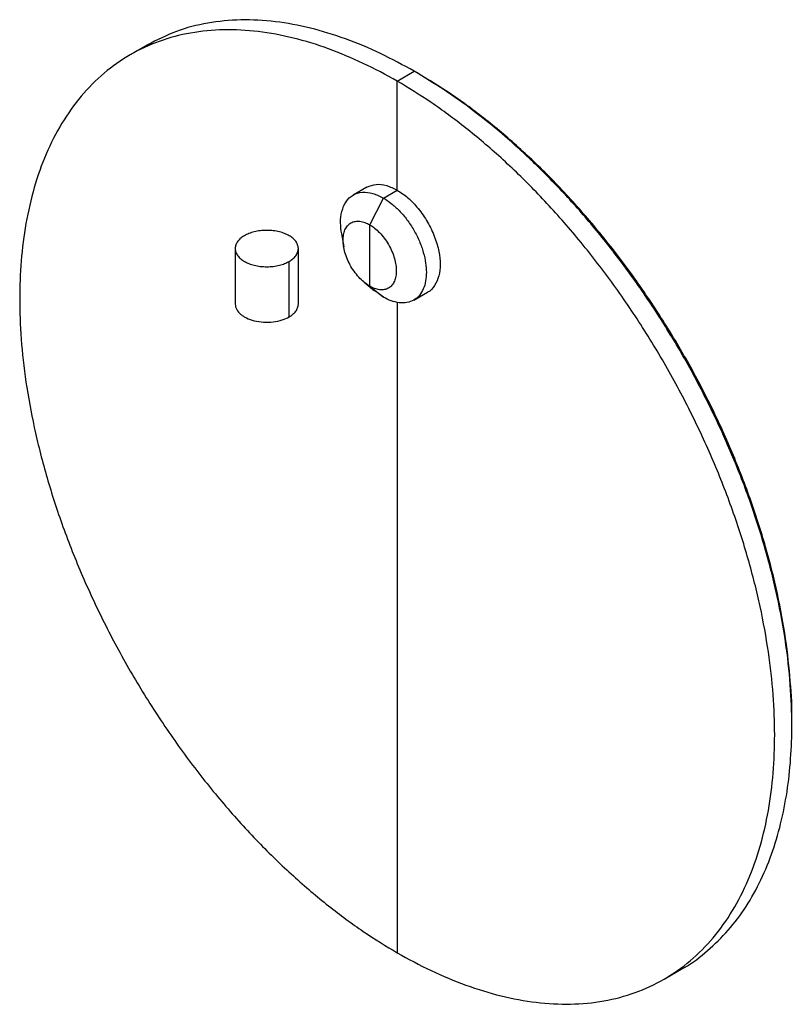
# Paper-space layout '_Isométrica' of a CAD drawing. Header units: millimetres. Extents: x 246 to 635, y -573 to -132.
# Tile 3 of 3: x 475 to 635, y -335 to -132. Entities that reach past the tile are written whole.
import ezdxf

# ---------------------------------------------------------------- set-up
doc = ezdxf.new("R2010")
doc.units = ezdxf.units.MM

psp = doc.layouts.new('_Isométrica')

# ---------------------------------------------------------------- linework, layer by layer
at = {"color": 7, "linetype": 'Continuous', "lineweight": 25}
for p, q in [((501.64, -136.92), (498.1, -138.96)), ((553.1, -144.4), (556.63, -142.36)), ((557.34, -142.77), (556.93, -142.55)), ((553.1, -166.86), (553.1, -144.4)), ((546.85, -166.24), (544.02, -167.87)), ((550.27, -168.49), (553.1, -166.86)), ((547.44, -174), (550.27, -168.49)), ((547.44, -186.66), (547.44, -174)), ((541.63, -175.85), (542.08, -178.57)), ((519.73, -178.9), (519.73, -190.33)), ((532.73, -190.33), (532.73, -178.9)), ((530.83, -192.99), (530.83, -181.55)), ((546.29, -185.86), (548.41, -187.61)), ((547.44, -186.66), (550.27, -188.91)), ((550.27, -188.91), (548.42, -187.57)), ((556.52, -189.53), (559.35, -187.89)), ((553.1, -189.92), (553.1, -324.04)), ((608.09, -329.49), (611.63, -327.45))]:
    psp.add_line(p, q, dxfattribs=at)
for points, knots in [([(556.63, -142.36), (554.3, -141.09), (549.56, -138.49), (542.39, -135.53), (535.14, -133.3), (527.91, -131.97), (520.81, -131.6), (513.98, -132.28), (507.49, -133.93), (503.59, -135.92), (501.64, -136.92)], [0, 0, 0, 0, 0.11458, 0.233017, 0.354973, 0.480025, 0.607668, 0.737327, 0.868365, 1, 1, 1, 1]), ([(553.1, -144.4), (550.81, -143.08), (548.47, -141.85), (543.75, -139.62), (541.35, -138.61), (536.54, -136.86), (534.12, -136.11), (529.28, -134.92), (526.86, -134.47), (522.07, -133.9), (519.7, -133.77), (515.05, -133.86), (512.76, -134.08), (508.31, -134.87), (506.15, -135.44), (501.99, -136.94), (500, -137.87), (496.2, -140.06), (494.4, -141.32), (491.03, -144.18), (489.45, -145.76), (486.54, -149.22), (485.21, -151.09), (482.8, -155.08), (481.73, -157.2), (479.83, -161.63), (479.01, -163.95), (477.63, -168.73), (477.06, -171.2), (476.17, -176.25), (475.85, -178.83), (475.42, -184.04), (475.32, -186.68), (475.32, -191.97), (475.42, -194.72), (475.85, -200.43), (476.17, -203.38), (477.06, -209.45), (477.63, -212.58), (479.01, -218.96), (479.83, -222.23), (481.73, -228.85), (482.8, -232.21), (485.21, -238.98), (486.54, -242.38), (489.45, -249.2), (491.03, -252.6), (494.4, -259.35), (496.2, -262.7), (500, -269.27), (501.99, -272.51), (506.15, -278.8), (508.31, -281.87), (512.76, -287.79), (515.05, -290.65), (519.7, -296.12), (522.07, -298.73), (526.86, -303.69), (529.28, -306.03), (534.12, -310.42), (536.54, -312.47), (541.35, -316.28), (543.75, -318.04), (548.47, -321.26), (550.81, -322.72), (553.1, -324.04)], [0, 0, 0, 0, 0.03125, 0.03125, 0.0625, 0.0625, 0.09375, 0.09375, 0.125, 0.125, 0.15625, 0.15625, 0.1875, 0.1875, 0.21875, 0.21875, 0.25, 0.25, 0.28125, 0.28125, 0.3125, 0.3125, 0.34375, 0.34375, 0.375, 0.375, 0.40625, 0.40625, 0.4375, 0.4375, 0.46875, 0.46875, 0.5, 0.5, 0.53125, 0.53125, 0.5625, 0.5625, 0.59375, 0.59375, 0.625, 0.625, 0.65625, 0.65625, 0.6875, 0.6875, 0.71875, 0.71875, 0.75, 0.75, 0.78125, 0.78125, 0.8125, 0.8125, 0.84375, 0.84375, 0.875, 0.875, 0.90625, 0.90625, 0.9375, 0.9375, 0.96875, 0.96875, 1, 1, 1, 1]), ([(611.63, -327.45), (611.63, -327.45), (613.42, -326.62), (616.53, -324.16), (620.9, -320.13), (624.64, -315.28), (627.79, -309.85), (630.3, -303.9), (632.19, -297.58), (633.5, -290.98), (634.25, -284.16), (634.51, -276.81), (634.2, -268.79), (633.22, -259.94), (631.51, -250.59), (629.05, -240.82), (625.83, -230.76), (621.84, -220.56), (617.12, -210.37), (611.92, -200.71), (606.38, -191.69), (600.66, -183.39), (594.6, -175.57), (588.32, -168.31), (581.92, -161.72), (575.5, -155.82), (569.13, -150.65), (562.84, -146.11), (558.68, -143.6), (556.63, -142.36)], [0, 0, 0, 0, 0.000034, 0.039383, 0.078564, 0.117412, 0.155772, 0.1935, 0.229815, 0.265288, 0.299829, 0.333366, 0.371552, 0.411023, 0.451667, 0.493343, 0.535882, 0.579094, 0.622764, 0.666669, 0.706018, 0.745198, 0.784046, 0.822406, 0.860134, 0.896449, 0.931922, 0.966464, 1, 1, 1, 1]), ([(634.4, -276.67), (634.41, -276.54), (634.52, -273.8), (634.16, -268.02), (633.24, -259.29), (631.54, -250.01), (629.1, -240.33), (625.9, -230.37), (621.95, -220.26), (617.28, -210.16), (611.94, -200.25), (606.02, -190.67), (599.61, -181.57), (592.84, -173.09), (585.81, -165.34), (578.64, -158.39), (571.46, -152.3), (564.35, -147.03), (559.65, -144.18), (557.34, -142.77)], [0, 0, 0, 0, 0.002915, 0.060033, 0.119072, 0.179866, 0.242203, 0.305832, 0.370466, 0.435787, 0.501458, 0.567128, 0.63245, 0.697083, 0.760712, 0.823049, 0.883843, 0.942883, 1, 1, 1, 1]), ([(553.1, -324.04), (555.39, -325.37), (557.72, -326.6), (562.45, -328.83), (564.84, -329.84), (569.66, -331.59), (572.08, -332.34), (576.92, -333.53), (579.34, -333.98), (584.12, -334.55), (586.49, -334.68), (591.15, -334.59), (593.44, -334.37), (597.89, -333.58), (600.05, -333.01), (604.2, -331.51), (606.2, -330.58), (610, -328.39), (611.8, -327.12), (615.17, -324.27), (616.75, -322.69), (619.66, -319.23), (620.99, -317.36), (623.4, -313.37), (624.47, -311.25), (626.37, -306.82), (627.19, -304.5), (628.57, -299.71), (629.14, -297.24), (630.03, -292.2), (630.35, -289.62), (630.78, -284.41), (630.88, -281.77), (630.88, -276.48), (630.78, -273.73), (630.35, -268.02), (630.03, -265.07), (629.14, -259), (628.57, -255.87), (627.19, -249.49), (626.37, -246.22), (624.47, -239.6), (623.4, -236.24), (620.99, -229.47), (619.66, -226.06), (616.75, -219.25), (615.17, -215.85), (611.8, -209.1), (610, -205.75), (606.2, -199.18), (604.2, -195.94), (600.05, -189.65), (597.89, -186.58), (593.44, -180.65), (591.15, -177.8), (586.49, -172.33), (584.12, -169.72), (579.34, -164.76), (576.92, -162.42), (572.08, -158.03), (569.66, -155.98), (564.84, -152.17), (562.45, -150.41), (557.72, -147.19), (555.39, -145.73), (553.1, -144.4)], [0, 0, 0, 0, 0.03125, 0.03125, 0.0625, 0.0625, 0.09375, 0.09375, 0.125, 0.125, 0.15625, 0.15625, 0.1875, 0.1875, 0.21875, 0.21875, 0.25, 0.25, 0.28125, 0.28125, 0.3125, 0.3125, 0.34375, 0.34375, 0.375, 0.375, 0.40625, 0.40625, 0.4375, 0.4375, 0.46875, 0.46875, 0.5, 0.5, 0.53125, 0.53125, 0.5625, 0.5625, 0.59375, 0.59375, 0.625, 0.625, 0.65625, 0.65625, 0.6875, 0.6875, 0.71875, 0.71875, 0.75, 0.75, 0.78125, 0.78125, 0.8125, 0.8125, 0.84375, 0.84375, 0.875, 0.875, 0.90625, 0.90625, 0.9375, 0.9375, 0.96875, 0.96875, 1, 1, 1, 1]), ([(546.85, -166.24), (547.47, -165.99), (548.68, -165.5), (550.87, -165.76), (552.37, -166.5), (553.1, -166.86)], [0, 0, 0, 0, 0.349227, 0.685954, 1, 1, 1, 1]), ([(541.66, -175.86), (541.55, -175.09), (541.32, -173.42), (541.63, -171.13), (542.48, -169.12), (543.94, -167.74), (545.87, -167.17), (548.04, -167.39), (549.54, -168.13), (550.27, -168.49)], [0, 0, 0, 0, 0.118591, 0.256979, 0.40536, 0.559296, 0.713231, 0.861613, 1, 1, 1, 1]), ([(553.1, -166.86), (553.83, -167.34), (555.33, -168.33), (557.5, -170.62), (559.43, -173.41), (560.89, -176.48), (561.75, -179.49), (562.03, -182.22), (561.76, -184.65), (560.86, -186.58), (559.99, -187.7), (559.35, -187.89), (559.35, -187.89)], [0, 0, 0, 0, 0.104668, 0.216895, 0.333322, 0.449749, 0.561976, 0.666644, 0.771312, 0.883539, 0.999966, 1, 1, 1, 1]), ([(550.27, -168.49), (550.79, -168.79), (551.33, -169.16), (552.43, -170.02), (552.98, -170.52), (554.07, -171.65), (554.6, -172.28), (555.61, -173.62), (556.09, -174.34), (556.95, -175.84), (557.34, -176.61), (558, -178.16), (558.27, -178.93), (558.7, -180.44), (558.86, -181.17), (559.06, -182.55), (559.11, -183.2), (559.11, -184.4), (559.06, -185), (558.86, -186.15), (558.7, -186.7), (558.27, -187.7), (558, -188.16), (557.34, -188.95), (556.95, -189.28), (556.09, -189.77), (555.61, -189.94), (554.6, -190.12), (554.07, -190.13), (552.98, -190), (552.43, -189.86), (551.33, -189.47), (550.79, -189.21), (550.27, -188.91)], [0, 0, 0, 0, 0.0625, 0.0625, 0.125, 0.125, 0.1875, 0.1875, 0.25, 0.25, 0.3125, 0.3125, 0.375, 0.375, 0.4375, 0.4375, 0.5, 0.5, 0.5625, 0.5625, 0.625, 0.625, 0.6875, 0.6875, 0.75, 0.75, 0.8125, 0.8125, 0.875, 0.875, 0.9375, 0.9375, 1, 1, 1, 1]), ([(547.44, -186.66), (547.12, -186.47), (546.78, -186.25), (546.11, -185.71), (545.76, -185.4), (545.09, -184.7), (544.76, -184.32), (544.13, -183.48), (543.83, -183.03), (543.3, -182.11), (543.06, -181.63), (542.65, -180.67), (542.48, -180.19), (542.21, -179.25), (542.12, -178.8), (541.99, -177.94), (541.96, -177.54), (541.96, -176.8), (541.99, -176.43), (542.12, -175.71), (542.21, -175.37), (542.48, -174.75), (542.65, -174.46), (543.06, -173.98), (543.3, -173.77), (543.83, -173.47), (544.13, -173.36), (544.76, -173.25), (545.09, -173.24), (545.76, -173.32), (546.11, -173.41), (546.78, -173.66), (547.12, -173.82), (547.44, -174)], [0, 0, 0, 0, 0.0625, 0.0625, 0.125, 0.125, 0.1875, 0.1875, 0.25, 0.25, 0.3125, 0.3125, 0.375, 0.375, 0.4375, 0.4375, 0.5, 0.5, 0.5625, 0.5625, 0.625, 0.625, 0.6875, 0.6875, 0.75, 0.75, 0.8125, 0.8125, 0.875, 0.875, 0.9375, 0.9375, 1, 1, 1, 1]), ([(547.44, -174), (547.76, -174.19), (548.1, -174.42), (548.78, -174.95), (549.12, -175.26), (549.8, -175.96), (550.13, -176.35), (550.75, -177.18), (551.05, -177.63), (551.58, -178.56), (551.82, -179.04), (552.23, -180), (552.4, -180.48), (552.67, -181.41), (552.77, -181.86), (552.89, -182.72), (552.92, -183.12), (552.92, -183.87), (552.89, -184.24), (552.77, -184.95), (552.67, -185.29), (552.4, -185.92), (552.23, -186.2), (551.82, -186.69), (551.58, -186.89), (551.05, -187.2), (550.75, -187.3), (550.13, -187.42), (549.8, -187.42), (549.12, -187.34), (548.78, -187.25), (548.1, -187.01), (547.76, -186.85), (547.44, -186.66)], [0, 0, 0, 0, 0.0625, 0.0625, 0.125, 0.125, 0.1875, 0.1875, 0.25, 0.25, 0.3125, 0.3125, 0.375, 0.375, 0.4375, 0.4375, 0.5, 0.5, 0.5625, 0.5625, 0.625, 0.625, 0.6875, 0.6875, 0.75, 0.75, 0.8125, 0.8125, 0.875, 0.875, 0.9375, 0.9375, 1, 1, 1, 1]), ([(521.63, -176.25), (521.36, -176.4), (521.1, -176.58), (520.64, -176.97), (520.43, -177.18), (520.09, -177.64), (519.96, -177.88), (519.78, -178.38), (519.73, -178.64), (519.73, -179.16), (519.78, -179.42), (519.96, -179.92), (520.09, -180.16), (520.43, -180.62), (520.64, -180.83), (521.1, -181.22), (521.36, -181.4), (521.9, -181.71), (522.21, -181.86), (522.88, -182.13), (523.25, -182.25), (524.04, -182.44), (524.46, -182.52), (525.33, -182.63), (525.78, -182.65), (526.68, -182.65), (527.13, -182.63), (528, -182.52), (528.42, -182.44), (529.21, -182.25), (529.57, -182.13), (530.25, -181.86), (530.55, -181.71), (530.83, -181.55)], [0, 0, 0, 0, 0.0625, 0.0625, 0.125, 0.125, 0.1875, 0.1875, 0.25, 0.25, 0.3125, 0.3125, 0.375, 0.375, 0.4375, 0.4375, 0.5, 0.5, 0.5625, 0.5625, 0.625, 0.625, 0.6875, 0.6875, 0.75, 0.75, 0.8125, 0.8125, 0.875, 0.875, 0.9375, 0.9375, 1, 1, 1, 1]), ([(530.83, -181.55), (531.1, -181.4), (531.35, -181.22), (531.82, -180.83), (532.02, -180.62), (532.37, -180.16), (532.5, -179.92), (532.68, -179.42), (532.73, -179.16), (532.73, -178.64), (532.68, -178.38), (532.5, -177.88), (532.37, -177.64), (532.02, -177.18), (531.82, -176.97), (531.35, -176.58), (531.1, -176.4), (530.55, -176.09), (530.25, -175.94), (529.57, -175.68), (529.21, -175.56), (528.42, -175.36), (528, -175.28), (527.13, -175.18), (526.68, -175.15), (525.78, -175.15), (525.33, -175.18), (524.46, -175.28), (524.04, -175.36), (523.25, -175.56), (522.88, -175.68), (522.21, -175.94), (521.9, -176.09), (521.63, -176.25)], [0, 0, 0, 0, 0.0625, 0.0625, 0.125, 0.125, 0.1875, 0.1875, 0.25, 0.25, 0.3125, 0.3125, 0.375, 0.375, 0.4375, 0.4375, 0.5, 0.5, 0.5625, 0.5625, 0.625, 0.625, 0.6875, 0.6875, 0.75, 0.75, 0.8125, 0.8125, 0.875, 0.875, 0.9375, 0.9375, 1, 1, 1, 1]), ([(519.73, -190.33), (519.73, -190.72), (519.84, -191.11), (520.23, -191.83), (520.53, -192.17), (521.05, -192.61), (521.23, -192.74), (521.53, -192.93), (521.63, -192.99), (521.84, -193.1), (521.95, -193.16), (522.52, -193.43), (523.05, -193.63), (524.24, -193.92), (524.89, -194.03), (526.23, -194.11), (526.91, -194.08), (528.21, -193.93), (528.83, -193.79), (529.93, -193.44), (530.42, -193.22), (530.83, -192.99)], [0, 0, 0, 0, 0.125, 0.125, 0.25, 0.25, 0.3125, 0.3125, 0.34375, 0.34375, 0.375, 0.375, 0.5, 0.5, 0.625, 0.625, 0.75, 0.75, 0.875, 0.875, 1, 1, 1, 1]), ([(530.83, -192.99), (531.1, -192.83), (531.35, -192.65), (531.82, -192.26), (532.02, -192.05), (532.37, -191.6), (532.5, -191.35), (532.68, -190.85), (532.73, -190.59), (532.73, -190.33)], [0, 0, 0, 0, 0.25, 0.25, 0.5, 0.5, 0.75, 0.75, 1, 1, 1, 1])]:
    psp.add_open_spline(points, degree=3, knots=knots, dxfattribs=at)

doc.saveas('drawing.dxf')
